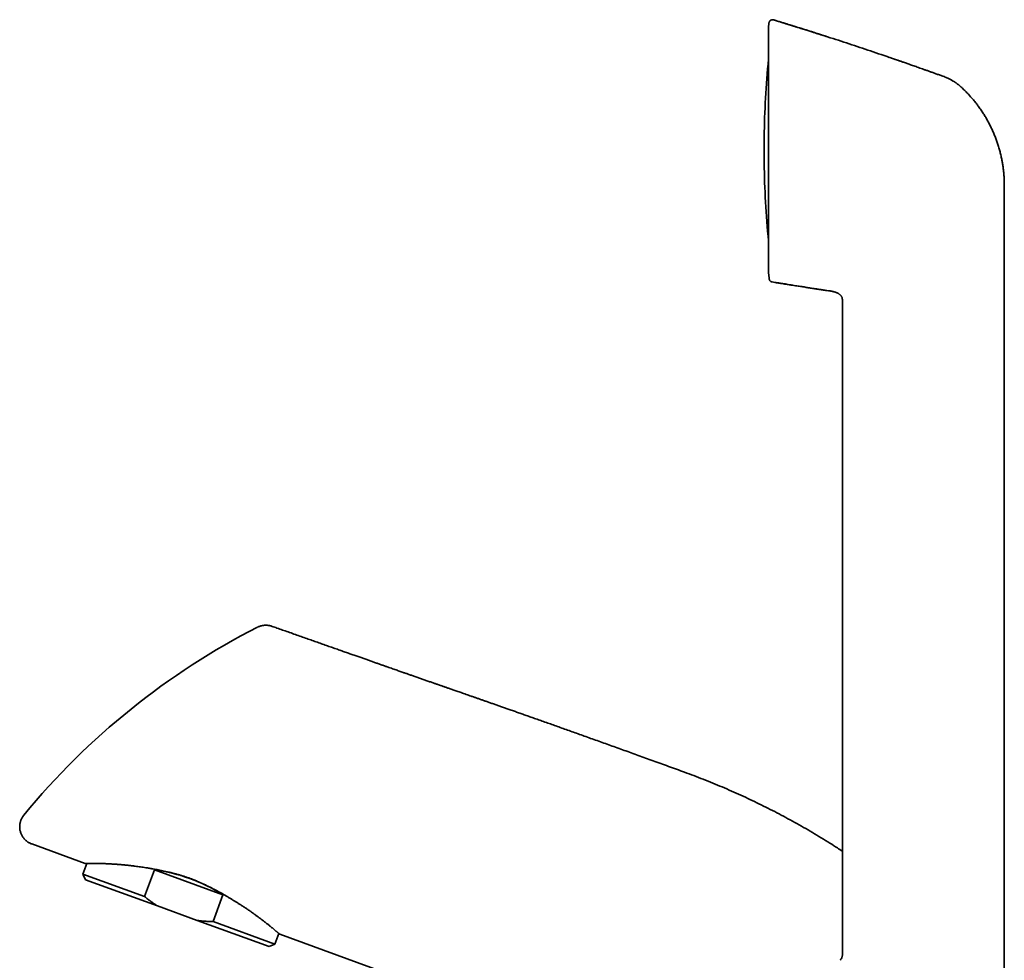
# Model space of a CAD drawing. Header units: millimetres. Extents: x 8 to 756, y 12 to 1057.
# Tile 17 of 28: x 27 to 162, y 929 to 1057. Entities that reach past the tile are written whole.
import ezdxf

# ---------------------------------------------------------------- set-up
doc = ezdxf.new("R2010")
doc.units = ezdxf.units.MM

msp = doc.modelspace()

# ---------------------------------------------------------------- linework, layer by layer
at = {"color": 7, "linetype": 'Continuous', "lineweight": 35}
for p, q in [((129.68, 1055.99), (129.74, 1056.62)), ((129.74, 1056.61), (129.68, 1055.98)), ((129.74, 1056.62), (129.74, 1056.61)), ((130.39, 1057.04), (130.39, 1057.04)), ((129.67, 1055.96), (129.67, 1022.56)), ((129.68, 1055.96), (129.68, 1055.97)), ((129.09, 1041.02), (129.09, 1037.49)), ((161.9, 1034.44), (161.9, 1021.78)), ((129.68, 1022.55), (129.68, 1022.56)), ((129.68, 1022.54), (129.76, 1021.78)), ((129.75, 1021.78), (129.68, 1022.53)), ((129.75, 1021.78), (129.77, 1021.67)), ((161.9, 1021.78), (161.9, 902.38)), ((137.87, 1020.05), (137.92, 1020.04)), ((137.87, 1020.05), (137.92, 1020.04)), ((139.76, 1018.93), (139.77, 1018.88)), ((139.78, 1018.59), (139.78, 929.48)), ((61.85, 974.21), (61.85, 974.21)), ((61.85, 974.21), (61.85, 974.21)), ((29.01, 944.49), (36.32, 941.83)), ((36.53, 941.83), (36, 940.37)), ((45.77, 940.96), (44.43, 937.3)), ((45.77, 940.96), (55.12, 937.56)), ((36, 940.37), (36.36, 939.6)), ((36, 940.37), (44.43, 937.3)), ((46.18, 936.02), (36.36, 939.6)), ((53.78, 933.89), (55.12, 937.56)), ((46.18, 936.02), (51.62, 934.04)), ((61.45, 930.46), (51.62, 934.04)), ((53.78, 933.89), (62.22, 930.82)), ((62.22, 930.82), (62.75, 932.28)), ((62.91, 932.15), (104.6, 916.97)), ((61.45, 930.46), (62.22, 930.82))]:
    msp.add_line(p, q, dxfattribs=at)
for centre, radius, start, end in [((129.97, 1055.96), 0.3, 176.1663, 180), ((259.08, 1039.26), 130, 174.523, 179.2159), ((130.09, 1041.02), 1, 179.2159, 180), ((130.09, 1037.49), 1, 180, 180.7841), ((259.08, 1039.26), 130, 180.7841, 185.477), ((129.97, 1022.56), 0.3, 180, 182.4262), ((105.21, 884.96), 100, 116.9586, 140.6078)]:
    msp.add_arc(centre, radius, start, end, dxfattribs=at)
msp.add_ellipse((47.86, 932.17), major_axis=(13.11, -4.77), ratio=0.578947, start_param=1.206076, end_param=1.935516, dxfattribs=at)
for points, knots in [([(129.74, 1056.62), (129.74, 1056.63), (129.75, 1056.67), (129.76, 1056.72), (129.78, 1056.77), (129.81, 1056.81), (129.84, 1056.86), (129.87, 1056.91), (129.92, 1056.95), (129.96, 1056.98), (130.01, 1057.01), (130.07, 1057.03), (130.12, 1057.05), (130.18, 1057.06), (130.23, 1057.07), (130.29, 1057.06), (130.34, 1057.06), (130.37, 1057.05), (130.39, 1057.04)], [0, 0, 0, 0, 0.0559503, 0.1142702, 0.1747866, 0.2372637, 0.3014032, 0.3668486, 0.4331945, 0.5, 0.5668055, 0.6331514, 0.6985968, 0.7627363, 0.8252134, 0.8857298, 0.9440497, 1, 1, 1, 1]), ([(137.76, 1054.73), (137.74, 1054.73), (137.72, 1054.74), (137.67, 1054.75), (137.62, 1054.77), (137.56, 1054.78), (137.51, 1054.8), (137.46, 1054.81), (137.43, 1054.83), (137.38, 1054.84), (137.33, 1054.86), (137.26, 1054.88), (137.17, 1054.91), (137.07, 1054.94), (136.95, 1054.98), (136.82, 1055.02), (136.67, 1055.07), (136.51, 1055.12), (136.34, 1055.17), (136.16, 1055.23), (135.95, 1055.3), (135.72, 1055.37), (135.46, 1055.46), (135.18, 1055.54), (134.89, 1055.64), (134.58, 1055.73), (134.26, 1055.83), (133.92, 1055.94), (133.56, 1056.05), (133.19, 1056.17), (132.8, 1056.29), (132.38, 1056.42), (131.95, 1056.56), (131.5, 1056.69), (131.03, 1056.84), (130.66, 1056.95), (130.44, 1057.02), (130.39, 1057.04)], [0, 0, 0, 0, 0.016191, 0.030401, 0.042825, 0.053754, 0.063612, 0.068323, 0.07299, 0.079287, 0.086103, 0.093915, 0.105996, 0.119891, 0.1356, 0.153122, 0.172458, 0.193215, 0.215721, 0.239976, 0.265981, 0.297772, 0.331839, 0.368181, 0.406798, 0.447691, 0.49007, 0.534643, 0.581412, 0.630376, 0.682603, 0.737116, 0.793916, 0.853001, 0.914374, 0.978033, 1, 1, 1, 1]), ([(130.39, 1057.04), (131.37, 1056.74), (133.34, 1056.13), (136.29, 1055.2), (139.23, 1054.25), (142.16, 1053.28), (144.48, 1052.51), (145.82, 1052.05), (146.18, 1051.92)], [0, 0, 0, 0, 0.186137, 0.372274, 0.558412, 0.744549, 0.930686, 1, 1, 1, 1]), ([(130.39, 1057.04), (130.39, 1057.04), (130.39, 1057.04), (130.39, 1057.04), (130.39, 1057.04), (130.39, 1057.04)], [0, 0, 0, 0, 0.298993, 0.668604, 1, 1, 1, 1]), ([(153.84, 1049.23), (153.73, 1049.27), (153.45, 1049.37), (153.03, 1049.52), (152.57, 1049.68), (152.13, 1049.84), (151.7, 1049.99), (151.3, 1050.14), (150.92, 1050.27), (150.55, 1050.4), (150.19, 1050.53), (149.85, 1050.65), (149.53, 1050.76), (149.22, 1050.87), (148.92, 1050.97), (148.65, 1051.07), (148.39, 1051.16), (148.16, 1051.24), (147.95, 1051.31), (147.76, 1051.38), (147.59, 1051.44), (147.43, 1051.49), (147.28, 1051.54), (147.15, 1051.59), (147.03, 1051.63), (146.92, 1051.66), (146.84, 1051.69), (146.77, 1051.72), (146.71, 1051.74), (146.65, 1051.76), (146.58, 1051.78), (146.5, 1051.81), (146.42, 1051.84), (146.34, 1051.87), (146.26, 1051.9), (146.21, 1051.92), (146.18, 1051.93)], [0, 0, 0, 0, 0.044353, 0.105407, 0.164298, 0.221024, 0.275586, 0.327067, 0.376461, 0.423766, 0.468983, 0.512971, 0.554784, 0.594422, 0.631886, 0.667175, 0.700289, 0.731229, 0.75696, 0.780966, 0.803245, 0.823798, 0.842624, 0.859433, 0.874576, 0.888055, 0.899867, 0.907707, 0.914593, 0.92111, 0.931299, 0.942331, 0.954515, 0.968081, 0.9832, 1, 1, 1, 1]), ([(154.28, 1049.04), (154.21, 1049.08), (154.06, 1049.15), (153.91, 1049.2), (153.84, 1049.23)], [0, 0, 0, 0, 0.5004397, 1, 1, 1, 1]), ([(153.84, 1049.23), (153.84, 1049.23), (153.84, 1049.23), (153.84, 1049.23), (153.84, 1049.23)], [0, 0, 0, 0, 0.45553, 1, 1, 1, 1]), ([(154.28, 1049.04), (154.34, 1049.01), (154.46, 1048.95), (154.62, 1048.86), (154.77, 1048.77), (154.88, 1048.71), (154.95, 1048.66), (154.99, 1048.64), (155.02, 1048.62), (155.06, 1048.6), (155.09, 1048.58), (155.13, 1048.55), (155.18, 1048.52), (155.24, 1048.48), (155.32, 1048.43), (155.39, 1048.37), (155.48, 1048.3), (155.58, 1048.23), (155.67, 1048.16), (155.75, 1048.09), (155.85, 1048), (156, 1047.87), (156.12, 1047.76), (156.18, 1047.7)], [0, 0, 0, 0, 0.08756, 0.168985, 0.244014, 0.31247, 0.33131, 0.349591, 0.367313, 0.38448, 0.401093, 0.416222, 0.443748, 0.479373, 0.514938, 0.556065, 0.602781, 0.655122, 0.71313, 0.751284, 0.789497, 0.894789, 1, 1, 1, 1]), ([(160.69, 1040.98), (160.62, 1041.16), (160.47, 1041.52), (160.24, 1042.05), (159.98, 1042.58), (159.72, 1043.1), (159.43, 1043.61), (159.13, 1044.1), (158.81, 1044.59), (158.48, 1045.07), (158.13, 1045.54), (157.77, 1046), (157.39, 1046.44), (157, 1046.88), (156.6, 1047.3), (156.32, 1047.56), (156.18, 1047.7)], [0, 0, 0, 0, 0.071429, 0.142858, 0.214286, 0.285714, 0.357143, 0.428572, 0.500001, 0.571431, 0.642859, 0.714287, 0.785714, 0.857142, 0.928571, 1, 1, 1, 1]), ([(161.9, 1034.44), (161.9, 1034.62), (161.9, 1034.98), (161.87, 1035.51), (161.83, 1036.04), (161.78, 1036.58), (161.71, 1037.11), (161.62, 1037.63), (161.52, 1038.18), (161.39, 1038.73), (161.24, 1039.3), (161.08, 1039.87), (160.89, 1040.43), (160.76, 1040.79), (160.69, 1040.98)], [0, 0, 0, 0, 0.08, 0.160001, 0.240001, 0.320002, 0.400002, 0.480002, 0.560001, 0.648001, 0.736, 0.824, 0.912, 1, 1, 1, 1]), ([(129.77, 1021.69), (129.77, 1021.66), (129.78, 1021.6), (129.81, 1021.52), (129.85, 1021.44), (129.91, 1021.38), (129.97, 1021.33), (130.04, 1021.29), (130.11, 1021.26), (130.16, 1021.25), (130.18, 1021.24)], [0, 0, 0, 0, 0.132237, 0.266451, 0.400434, 0.531981, 0.659102, 0.780179, 0.894046, 1, 1, 1, 1]), ([(129.77, 1021.69), (129.77, 1021.69), (129.77, 1021.68), (129.77, 1021.68), (129.77, 1021.68)], [0, 0, 0, 0, 0.1284099, 1, 1, 1, 1]), ([(130.18, 1021.24), (130.16, 1021.24), (130.11, 1021.25), (130.03, 1021.28), (129.96, 1021.33), (129.9, 1021.38), (129.85, 1021.45), (129.8, 1021.52), (129.78, 1021.6), (129.77, 1021.65), (129.77, 1021.68)], [0, 0, 0, 0, 0.119158, 0.243186, 0.370688, 0.5, 0.629312, 0.756814, 0.880842, 1, 1, 1, 1]), ([(130.18, 1021.25), (130.3, 1021.23), (130.58, 1021.18), (131.02, 1021.11), (131.48, 1021.04), (131.93, 1020.97), (132.37, 1020.9), (132.79, 1020.83), (133.18, 1020.77), (133.54, 1020.71), (133.88, 1020.66), (134.21, 1020.61), (134.53, 1020.56), (134.83, 1020.51), (135.13, 1020.46), (135.42, 1020.42), (135.71, 1020.37), (135.99, 1020.33), (136.24, 1020.29), (136.48, 1020.25), (136.71, 1020.22), (136.91, 1020.19), (137.1, 1020.16), (137.27, 1020.13), (137.42, 1020.11), (137.55, 1020.09), (137.63, 1020.08), (137.67, 1020.07)], [0, 0, 0, 0, 0.047268, 0.111148, 0.172894, 0.232505, 0.289985, 0.345334, 0.398556, 0.445476, 0.490613, 0.533969, 0.575548, 0.615352, 0.653386, 0.694464, 0.73327, 0.769813, 0.804105, 0.836159, 0.865992, 0.893624, 0.919082, 0.942397, 0.963614, 0.98279, 1, 1, 1, 1]), ([(137.87, 1020.05), (137.15, 1020.15), (135.71, 1020.36), (133.71, 1020.67), (131.87, 1020.96), (130.75, 1021.14), (130.18, 1021.24)], [0, 0, 0, 0, 0.28, 0.56, 0.78, 1, 1, 1, 1]), ([(137.92, 1020.04), (137.95, 1020.03), (138.04, 1020.02), (138.18, 1020), (138.35, 1019.97), (138.52, 1019.93), (138.68, 1019.89), (138.85, 1019.84), (139, 1019.78), (139.14, 1019.71), (139.26, 1019.65), (139.35, 1019.59), (139.44, 1019.52), (139.52, 1019.44), (139.6, 1019.35), (139.66, 1019.26), (139.71, 1019.15), (139.74, 1019.05), (139.76, 1018.96), (139.77, 1018.9), (139.77, 1018.88)], [0, 0, 0, 0, 0.04286, 0.114633, 0.186385, 0.258178, 0.330105, 0.402112, 0.474158, 0.546135, 0.594087, 0.641953, 0.689829, 0.737892, 0.785979, 0.833929, 0.88183, 0.929794, 0.97773, 1, 1, 1, 1]), ([(139.78, 1018.59), (139.78, 1018.63), (139.78, 1018.71), (139.78, 1018.8), (139.77, 1018.86), (139.77, 1018.88)], [0, 0, 0, 0, 0.391196, 0.782146, 1, 1, 1, 1]), ([(61.85, 974.21), (61.8, 974.23), (61.71, 974.26), (61.58, 974.29), (61.45, 974.32), (61.34, 974.34), (61.24, 974.35), (61.15, 974.36), (61.07, 974.36), (61.01, 974.36), (60.94, 974.36), (60.85, 974.36), (60.75, 974.35), (60.64, 974.33), (60.51, 974.31), (60.36, 974.28), (60.21, 974.23), (60.04, 974.17), (59.93, 974.12), (59.88, 974.09)], [0, 0, 0, 0, 0.073292, 0.141185, 0.203419, 0.2598, 0.310182, 0.353727, 0.391327, 0.422941, 0.453285, 0.495109, 0.544812, 0.602324, 0.66752, 0.74021, 0.82012, 0.906876, 1, 1, 1, 1]), ([(118.19, 954.29), (117.82, 954.43), (117.1, 954.69), (116.02, 955.08), (114.95, 955.47), (113.91, 955.85), (112.89, 956.21), (111.89, 956.57), (110.92, 956.92), (109.97, 957.27), (109.02, 957.61), (108.09, 957.94), (107.17, 958.27), (106.27, 958.6), (105.38, 958.91), (104.52, 959.22), (103.67, 959.52), (102.84, 959.82), (102.02, 960.11), (101.23, 960.39), (100.45, 960.67), (99.7, 960.94), (98.96, 961.2), (98.24, 961.45), (97.55, 961.69), (96.9, 961.92), (96.29, 962.14), (95.69, 962.35), (95.11, 962.56), (94.54, 962.75), (93.99, 962.95), (93.47, 963.13), (92.96, 963.31), (92.47, 963.48), (91.99, 963.65), (91.53, 963.81), (91.08, 963.97), (90.66, 964.12), (90.24, 964.26), (89.84, 964.4), (89.45, 964.54), (89.07, 964.67), (88.71, 964.8), (88.36, 964.92), (88.02, 965.04), (87.7, 965.15), (87.4, 965.25), (87.11, 965.36), (86.83, 965.45), (86.57, 965.54), (86.32, 965.63), (86.09, 965.71), (85.87, 965.78), (85.67, 965.85), (85.49, 965.92), (85.31, 965.98), (85.15, 966.03), (85.01, 966.09), (84.88, 966.13), (84.76, 966.17), (84.65, 966.21), (84.54, 966.25), (84.4, 966.3), (84.24, 966.35), (84.04, 966.42), (83.84, 966.49), (83.61, 966.57), (83.37, 966.65), (83.13, 966.74), (82.79, 966.86), (82.37, 967), (81.87, 967.18), (81.37, 967.35), (80.89, 967.52), (80.53, 967.65), (80.24, 967.75), (80.05, 967.81), (79.85, 967.88), (79.62, 967.96), (79.37, 968.05), (79.08, 968.15), (78.78, 968.26), (78.47, 968.37), (78.14, 968.48), (77.78, 968.61), (77.39, 968.74), (76.98, 968.89), (76.54, 969.04), (76.09, 969.2), (75.63, 969.36), (75.14, 969.53), (74.65, 969.71), (74.13, 969.89), (73.59, 970.07), (73.04, 970.27), (72.45, 970.48), (71.85, 970.69), (71.24, 970.9), (70.6, 971.13), (69.94, 971.36), (69.27, 971.6), (68.58, 971.84), (67.86, 972.09), (67.13, 972.35), (66.39, 972.61), (65.62, 972.88), (64.83, 973.16), (64.05, 973.44), (63.27, 973.71), (62.55, 973.97), (62.07, 974.14), (61.85, 974.21)], [0, 0, 0, 0, 0.019542, 0.038761, 0.057658, 0.076232, 0.094484, 0.112096, 0.129396, 0.146385, 0.163062, 0.179759, 0.196131, 0.21218, 0.227903, 0.243303, 0.258378, 0.273129, 0.287555, 0.301657, 0.315435, 0.328888, 0.342017, 0.354821, 0.367301, 0.378455, 0.389338, 0.399947, 0.410284, 0.420348, 0.43014, 0.439395, 0.448393, 0.457133, 0.465616, 0.473841, 0.481668, 0.489247, 0.496578, 0.503661, 0.510632, 0.517344, 0.523798, 0.529993, 0.535929, 0.541607, 0.547026, 0.552176, 0.557068, 0.561703, 0.566081, 0.570201, 0.573997, 0.577544, 0.580844, 0.583895, 0.586752, 0.589351, 0.591691, 0.593772, 0.59564, 0.597583, 0.599653, 0.602825, 0.606256, 0.609946, 0.613896, 0.618105, 0.622569, 0.627177, 0.635853, 0.644827, 0.654098, 0.662115, 0.670342, 0.673631, 0.677022, 0.680609, 0.684392, 0.689152, 0.69419, 0.699506, 0.705101, 0.710974, 0.717125, 0.724137, 0.731478, 0.73915, 0.747151, 0.755481, 0.763984, 0.772805, 0.781944, 0.791401, 0.801378, 0.811687, 0.822327, 0.833297, 0.844599, 0.856232, 0.868196, 0.880491, 0.893117, 0.906073, 0.919361, 0.932979, 0.946928, 0.961208, 0.974588, 0.988246, 1, 1, 1, 1]), ([(139.78, 943.49), (139.55, 943.64), (138.98, 944.02), (138.02, 944.63), (136.88, 945.34), (135.68, 946.06), (134.48, 946.76), (133.26, 947.44), (132.04, 948.1), (130.83, 948.75), (129.61, 949.37), (128.38, 949.97), (127.14, 950.57), (125.89, 951.15), (124.62, 951.72), (123.34, 952.27), (122.06, 952.8), (120.77, 953.32), (119.48, 953.82), (118.62, 954.14), (118.19, 954.29)], [0, 0, 0, 0, 0.033831, 0.084432, 0.142127, 0.199808, 0.257468, 0.315103, 0.372707, 0.42925, 0.485763, 0.542241, 0.598677, 0.656216, 0.713696, 0.771113, 0.828458, 0.885726, 0.942909, 1, 1, 1, 1]), ([(27.93, 948.42), (27.9, 948.38), (27.83, 948.29), (27.74, 948.15), (27.65, 948), (27.57, 947.84), (27.51, 947.67), (27.45, 947.5), (27.41, 947.31), (27.38, 947.12), (27.36, 946.91), (27.36, 946.7), (27.38, 946.49), (27.42, 946.29), (27.48, 946.08), (27.55, 945.88), (27.64, 945.69), (27.74, 945.51), (27.86, 945.34), (27.99, 945.18), (28.12, 945.04), (28.27, 944.91), (28.41, 944.8), (28.56, 944.7), (28.71, 944.62), (28.86, 944.54), (28.96, 944.51), (29.01, 944.49)], [0, 0, 0, 0, 0.034066, 0.069221, 0.105435, 0.142666, 0.18086, 0.21995, 0.259855, 0.300482, 0.3437, 0.387462, 0.43162, 0.476023, 0.520513, 0.564928, 0.609112, 0.652909, 0.696175, 0.738775, 0.780587, 0.821504, 0.85918, 0.895913, 0.931653, 0.966358, 1, 1, 1, 1]), ([(43.14, 941.45), (43.06, 941.46), (42.89, 941.48), (42.64, 941.51), (42.39, 941.54), (42.15, 941.57), (41.91, 941.59), (41.67, 941.62), (41.43, 941.64), (41.2, 941.66), (40.97, 941.68), (40.75, 941.7), (40.52, 941.71), (40.31, 941.73), (40.09, 941.74), (39.88, 941.75), (39.68, 941.76), (39.45, 941.78), (39.19, 941.79), (38.94, 941.8), (38.71, 941.81), (38.5, 941.81), (38.3, 941.82), (38.12, 941.82), (37.96, 941.83), (37.81, 941.83), (37.67, 941.83), (37.54, 941.83), (37.41, 941.83), (37.29, 941.83), (37.18, 941.83), (37.08, 941.83), (36.98, 941.83), (36.9, 941.83), (36.82, 941.83), (36.74, 941.83), (36.66, 941.83), (36.58, 941.83), (36.51, 941.83), (36.45, 941.83), (36.4, 941.83), (36.37, 941.83), (36.35, 941.83), (36.33, 941.83), (36.32, 941.83), (36.32, 941.83), (36.32, 941.83)], [0, 0, 0, 0, 0.021058, 0.042115, 0.06321, 0.084304, 0.105567, 0.126829, 0.148129, 0.169428, 0.190993, 0.212559, 0.234162, 0.255766, 0.277544, 0.299322, 0.321139, 0.342957, 0.37453, 0.406134, 0.432669, 0.459203, 0.485813, 0.512422, 0.534015, 0.555608, 0.577243, 0.598878, 0.620701, 0.642524, 0.664392, 0.68626, 0.705576, 0.724892, 0.74424, 0.763588, 0.789634, 0.815684, 0.84173, 0.867962, 0.8942, 0.920432, 0.940306, 0.960179, 0.98009, 1, 1, 1, 1]), ([(57.31, 936.33), (57.2, 936.39), (56.99, 936.53), (56.66, 936.73), (56.33, 936.93), (55.98, 937.14), (55.64, 937.35), (55.29, 937.55), (54.92, 937.76), (54.55, 937.97), (54.17, 938.18), (53.77, 938.38), (53.37, 938.59), (52.95, 938.79), (52.52, 939), (52.08, 939.19), (51.63, 939.38), (51.21, 939.56), (50.82, 939.71), (50.45, 939.84), (50.07, 939.97), (49.68, 940.1), (49.29, 940.22), (48.9, 940.34), (48.53, 940.44), (48.17, 940.53), (47.85, 940.62), (47.49, 940.7), (47.12, 940.78), (46.72, 940.87), (46.33, 940.94), (45.94, 941.02), (45.52, 941.09), (45.07, 941.17), (44.62, 941.24), (44.22, 941.3), (43.85, 941.35), (43.49, 941.4), (43.26, 941.43), (43.14, 941.45)], [0, 0, 0, 0, 0.027322, 0.054645, 0.082127, 0.109616, 0.137098, 0.164473, 0.191848, 0.22026, 0.24868, 0.277092, 0.306285, 0.335478, 0.365935, 0.396414, 0.426893, 0.457349, 0.481682, 0.506016, 0.531314, 0.556619, 0.581917, 0.607928, 0.633939, 0.655446, 0.676957, 0.698464, 0.724658, 0.750871, 0.77709, 0.803304, 0.8295, 0.86274, 0.895981, 0.921944, 0.947906, 0.973953, 1, 1, 1, 1]), ([(46.18, 936.02), (46.03, 936.12), (45.73, 936.31), (45.29, 936.63), (44.85, 936.95), (44.57, 937.18), (44.43, 937.3)], [0, 0, 0, 0, 0.249313, 0.498922, 0.749343, 1, 1, 1, 1]), ([(62.91, 932.15), (62.91, 932.15), (62.91, 932.15), (62.9, 932.15), (62.89, 932.16), (62.87, 932.18), (62.85, 932.19), (62.82, 932.22), (62.79, 932.25), (62.75, 932.28), (62.71, 932.31), (62.66, 932.35), (62.61, 932.4), (62.55, 932.45), (62.47, 932.52), (62.38, 932.59), (62.29, 932.67), (62.19, 932.76), (62.09, 932.84), (61.99, 932.93), (61.89, 933.01), (61.79, 933.09), (61.68, 933.18), (61.57, 933.27), (61.45, 933.37), (61.32, 933.47), (61.18, 933.58), (61.04, 933.69), (60.9, 933.8), (60.75, 933.91), (60.6, 934.03), (60.41, 934.17), (60.17, 934.35), (59.88, 934.57), (59.57, 934.79), (59.3, 934.99), (59.05, 935.17), (58.85, 935.31), (58.64, 935.45), (58.44, 935.59), (58.25, 935.72), (58.06, 935.84), (57.87, 935.97), (57.62, 936.13), (57.43, 936.25), (57.31, 936.33)], [0, 0, 0, 0, 0.018791, 0.037589, 0.058347, 0.079105, 0.099905, 0.120706, 0.141634, 0.162561, 0.183533, 0.204505, 0.223646, 0.242794, 0.270735, 0.298703, 0.322668, 0.346634, 0.370661, 0.394687, 0.414851, 0.435014, 0.455213, 0.475411, 0.497651, 0.519891, 0.542176, 0.564462, 0.586028, 0.607594, 0.629201, 0.650808, 0.68751, 0.724261, 0.761513, 0.798815, 0.821169, 0.843523, 0.865922, 0.88832, 0.907487, 0.926655, 0.945851, 0.965047, 1, 1, 1, 1]), ([(53.78, 933.89), (53.62, 933.89), (53.29, 933.9), (52.79, 933.92), (52.29, 933.96), (51.9, 934), (51.68, 934.03), (51.62, 934.04)], [0, 0, 0, 0, 0.229972, 0.460117, 0.690843, 0.921789, 1, 1, 1, 1]), ([(139.78, 929.48), (139.78, 929.44), (139.78, 929.37), (139.77, 929.25), (139.75, 929.13), (139.71, 929), (139.65, 928.86), (139.57, 928.73), (139.51, 928.64), (139.48, 928.6)], [0, 0, 0, 0, 0.111291, 0.23013, 0.360733, 0.503974, 0.665197, 0.832739, 1, 1, 1, 1])]:
    msp.add_open_spline(points, degree=3, knots=knots, dxfattribs=at)

doc.saveas('drawing.dxf')
